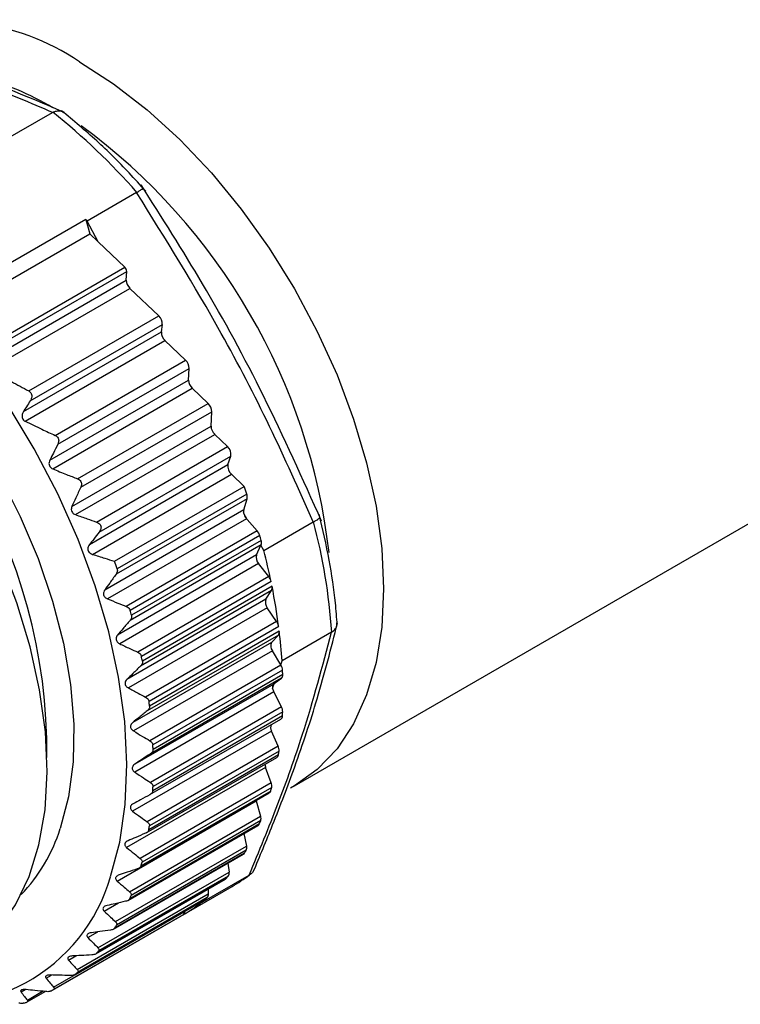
# Model space of a CAD drawing. Header units: millimetres. Extents: x 13 to 546, y 13 to 419.
# Tile 17 of 20: x 501 to 520, y 313 to 339. Entities that reach past the tile are written whole.
import ezdxf

# ---------------------------------------------------------------- set-up
doc = ezdxf.new("R2010")
doc.units = ezdxf.units.MM
doc.header["$LTSCALE"] = 2

msp = doc.modelspace()

# ---------------------------------------------------------------- linework, layer by layer
for p, q in [((500.066, 335.604), (501.388, 336.367)), ((503.633, 334.224), (502.311, 333.461)), ((502.272, 333.505), (498.807, 331.504)), ((502.272, 333.505), (502.383, 333.122)), ((502.608, 332.907), (502.311, 333.461)), ((498.718, 331.006), (502.383, 333.122)), ((502.383, 333.122), (502.608, 332.907)), ((503.319, 332.227), (502.608, 332.907)), ((499.852, 330.226), (503.319, 332.227)), ((499.868, 330.097), (503.368, 332.117)), ((503.357, 331.884), (503.368, 332.117)), ((499.677, 329.76), (503.357, 331.884)), ((499.712, 329.504), (503.454, 331.664)), ((504.224, 330.928), (503.454, 331.664)), ((500.749, 328.922), (504.224, 330.928)), ((500.79, 328.657), (504.32, 330.695)), ((504.294, 330.499), (504.32, 330.695)), ((500.61, 328.372), (504.294, 330.499)), ((500.655, 328.11), (504.391, 330.266)), ((504.939, 329.742), (504.391, 330.266)), ((501.457, 327.733), (504.939, 329.742)), ((501.527, 327.496), (505.036, 329.522)), ((505.021, 329.211), (505.036, 329.522)), ((501.314, 327.071), (505.021, 329.211)), ((501.391, 326.839), (505.118, 328.991)), ((505.543, 328.586), (505.118, 328.991)), ((502.054, 326.572), (505.543, 328.586)), ((502.141, 326.345), (505.64, 328.365)), ((505.621, 327.982), (505.64, 328.365)), ((507.852, 318.367), (524.747, 328.12)), ((501.904, 325.836), (505.621, 327.982)), ((502, 325.614), (505.719, 327.761)), ((506.059, 327.436), (505.719, 327.761)), ((502.562, 325.417), (506.059, 327.436)), ((502.373, 324.817), (506.074, 326.953)), ((502.635, 325.148), (506.15, 327.178)), ((506.074, 326.953), (506.15, 327.178)), ((502.454, 324.552), (506.164, 326.695)), ((506.504, 326.37), (506.164, 326.695)), ((503.039, 324.37), (506.504, 326.37)), ((506.576, 326.166), (503.111, 324.166)), ((506.585, 326.041), (503.082, 324.019)), ((506.495, 325.743), (506.585, 326.041)), ((506.495, 325.743), (502.781, 323.599)), ((506.588, 325.485), (506.492, 325.664)), ((506.569, 325.506), (502.856, 323.362)), ((506.588, 325.485), (506.569, 325.506)), ((506.854, 325.183), (506.588, 325.485)), ((507.032, 324.656), (508.354, 325.42)), ((506.854, 325.183), (503.352, 323.161)), ((506.925, 325.054), (503.46, 323.054)), ((506.961, 324.925), (503.496, 322.925)), ((506.959, 324.806), (503.456, 322.784)), ((506.837, 324.539), (506.956, 324.799)), ((506.956, 324.799), (506.959, 324.806)), ((507.032, 324.656), (506.956, 324.799)), ((506.837, 324.539), (503.124, 322.395)), ((506.894, 324.305), (503.18, 322.161)), ((507.163, 323.958), (506.894, 324.305)), ((507.163, 323.958), (503.661, 321.936)), ((507.225, 323.825), (503.76, 321.825)), ((507.238, 323.586), (503.736, 321.564)), ((507.251, 323.698), (503.786, 321.698)), ((507.087, 323.353), (507.238, 323.586)), ((507.087, 323.353), (503.374, 321.209)), ((507.125, 323.124), (503.412, 320.98)), ((507.375, 322.756), (507.125, 323.124)), ((507.375, 322.756), (503.873, 320.734)), ((507.429, 322.622), (503.964, 320.622)), ((507.444, 322.498), (503.979, 320.498)), ((508.841, 322.47), (507.518, 321.707)), ((507.241, 322.198), (503.528, 320.054)), ((507.421, 322.395), (503.918, 320.373)), ((507.241, 322.198), (507.421, 322.395)), ((507.26, 321.976), (503.547, 319.832)), ((507.483, 321.602), (507.26, 321.976)), ((507.483, 321.602), (507.518, 321.707)), ((507.489, 321.592), (503.986, 319.57)), ((507.533, 321.457), (504.068, 319.457)), ((507.489, 321.592), (507.483, 321.602)), ((507.504, 321.245), (504.001, 319.223)), ((507.538, 321.339), (504.073, 319.338)), ((507.312, 321.096), (507.504, 321.245)), ((507.298, 321.086), (503.585, 318.942)), ((507.267, 320.964), (507.312, 321.096)), ((507.298, 321.086), (507.312, 321.096)), ((507.298, 320.874), (503.584, 318.73)), ((507.503, 320.477), (507.298, 320.874)), ((507.503, 320.477), (504, 318.455)), ((503.989, 318.129), (507.489, 320.15)), ((507.531, 320.232), (504.066, 318.231)), ((507.536, 320.344), (504.071, 318.344)), ((507.237, 319.83), (503.524, 317.686)), ((507.416, 319.425), (507.237, 319.83)), ((507.416, 319.425), (503.913, 317.403)), ((503.892, 317.108), (507.383, 319.124)), ((507.423, 319.19), (503.958, 317.189)), ((507.439, 319.295), (503.974, 317.295)), ((507.08, 318.856), (503.366, 316.712)), ((507.23, 318.447), (507.08, 318.856)), ((507.23, 318.447), (503.727, 316.425)), ((507.242, 318.321), (503.777, 316.321)), ((507.852, 318.367), (507.743, 318.306)), ((503.696, 316.162), (507.179, 318.173)), ((507.216, 318.224), (503.751, 316.224)), ((503.113, 315.817), (506.826, 317.961)), ((506.824, 317.968), (506.826, 317.961)), ((506.826, 317.961), (506.946, 317.554)), ((503.444, 315.532), (506.946, 317.554)), ((503.403, 315.301), (506.88, 317.308)), ((506.912, 317.346), (503.447, 315.345)), ((506.948, 317.433), (503.483, 315.433)), ((506.496, 317.086), (506.569, 316.755)), ((503.067, 314.733), (506.569, 316.755)), ((503.016, 314.534), (506.488, 316.538)), ((506.514, 316.564), (503.049, 314.563)), ((506.56, 316.64), (503.095, 314.64)), ((506.067, 316.295), (506.102, 316.058)), ((506.027, 315.887), (502.562, 313.887)), ((502.599, 314.036), (506.102, 316.058)), ((506.081, 315.952), (502.617, 313.952)), ((505.32, 315.215), (506.642, 315.979)), ((501.389, 312.904), (506.184, 315.672)), ((502.54, 313.869), (506.009, 315.872)), ((502.047, 313.451), (505.549, 315.473)), ((505.519, 315.376), (502.054, 313.376)), ((505.541, 315.602), (505.549, 315.473)), ((501.979, 313.315), (505.446, 315.316)), ((505.455, 315.323), (501.99, 313.322)), ((502.767, 315.013), (503.148, 315.233)), ((505.32, 315.215), (505.332, 315.25)), ((504.877, 314.918), (501.413, 312.918)), ((501.416, 312.983), (504.918, 315.005)), ((504.918, 315.005), (504.919, 315.012)), ((502.332, 314.307), (502.599, 314.461)), ((501.812, 313.707), (502.009, 313.821)), ((501.214, 313.221), (501.362, 313.306)), ((500.544, 312.853), (500.655, 312.916)), ((500.709, 312.587), (501.191, 312.865)), ((500.713, 312.637), (501.12, 312.872))]:
    msp.add_line(p, q)
at = {"flags": 128}
for points in [[(502.102, 337.717), (503.013, 337.132), (503.912, 336.437), (504.788, 335.639), (505.63, 334.75), (506.429, 333.78), (507.172, 332.741), (507.852, 331.647), (508.46, 330.511), (508.988, 329.348), (509.429, 328.171), (509.778, 326.997), (510.03, 325.839), (510.183, 324.713), (510.234, 323.632), (510.183, 322.61), (510.03, 321.66), (509.778, 320.794), (509.429, 320.023), (508.988, 319.356), (508.46, 318.802), (507.852, 318.367), (507.852, 318.367)], [(490.002, 333.365), (490.328, 333.452), (491.081, 333.542), (491.882, 333.498), (492.721, 333.32), (493.585, 333.011), (494.463, 332.574), (495.341, 332.017), (496.209, 331.347), (497.052, 330.572), (497.861, 329.705), (498.623, 328.758), (499.327, 327.743), (499.964, 326.674), (500.525, 325.568), (501.002, 324.439), (501.389, 323.304), (501.679, 322.177), (501.868, 321.076), (501.955, 320.015), (501.938, 319.009), (501.816, 318.073), (501.593, 317.22)], [(498.946, 313.707), (499.402, 314.017), (499.945, 314.543), (500.4, 315.186), (500.761, 315.938), (501.024, 316.788), (501.185, 317.726), (501.242, 318.738), (501.194, 319.812), (501.041, 320.932), (500.787, 322.084), (500.433, 323.253), (499.986, 324.422), (499.45, 325.576), (498.833, 326.7), (498.144, 327.778), (497.391, 328.796), (496.585, 329.741), (495.736, 330.6)], [(502.937, 315.936), (503.185, 316.86), (503.331, 317.868), (503.375, 318.947), (503.314, 320.085), (503.151, 321.268), (502.887, 322.483), (502.525, 323.715), (502.069, 324.95), (501.525, 326.173), (500.899, 327.37), (500.198, 328.528)], [(505.455, 315.323), (505.446, 315.316), (505.446, 315.316)]]:
    msp.add_lwpolyline(points, dxfattribs=at)
for centre, radius, start, end in [((498.712, 332.82), 5.956, 55.3023, 113.125), ((497.413, 329.793), 7.793, 59.2722, 75.0829), ((490.122, 322.32), 18.016, 41.3783, 51.2594), ((492.365, 322.703), 16.519, 6.5924, 53.6654), ((487.332, 320.18), 20.019, 41.5605, 41.7284), ((486.413, 319.247), 14.825, 359.4994, 61.9011), ((503.214, 332.115), 0.154, 0.8406, 46.811), ((503.665, 331.889), 0.308, 180.8406, 226.811), ((504.021, 330.708), 0.299, 357.3905, 47.2903), ((504.594, 330.486), 0.299, 177.3905, 227.2903), ((504.728, 329.518), 0.308, 0.8406, 46.811), ((505.329, 329.216), 0.308, 180.8406, 226.811), ((505.332, 328.361), 0.308, 0.8406, 46.811), ((505.93, 327.986), 0.308, 180.8406, 226.811), ((505.875, 327.226), 0.279, 349.9775, 48.6339), ((506.349, 326.904), 0.279, 169.9775, 228.6339), ((487.285, 319.481), 20.416, 19.1127, 19.7216), ((506.381, 326.089), 0.209, 346.7547, 21.5565), ((506.665, 325.697), 0.176, 165.0467, 190.9831), ((506.814, 325.724), 0.328, 190.5624, 221.5674), ((492.789, 321.341), 16.099, 4.04, 14.6922), ((506.601, 324.961), 0.336, 16.0968, 41.3283), ((488.764, 319.945), 18.866, 15.3073, 15.7144), ((506.789, 324.868), 0.181, 339.9033, 18.3579), ((489.789, 320.208), 17.808, 11.7198, 14.4653), ((483.82, 317.481), 20.416, 19.1127, 19.7216), ((507.083, 324.474), 0.254, 165.1789, 221.8851), ((506.903, 323.754), 0.33, 12.4483, 38.0055), ((507.102, 323.658), 0.154, 332.0977, 14.9857), ((491.426, 320.535), 16.138, 7.4293, 11.3029), ((507.301, 323.27), 0.229, 158.8753, 219.8569), ((485.299, 317.945), 18.866, 15.3073, 15.7144), ((507.115, 322.575), 0.317, 8.5352, 34.8059), ((507.317, 322.473), 0.13, 323.2225, 11.317), ((493.156, 320.757), 14.393, 3.783, 6.9472), ((507.42, 322.101), 0.203, 151.6593, 218.0493), ((487.021, 318.357), 17.095, 11.2696, 11.7043), ((507.236, 321.435), 0.298, 4.2873, 31.69), ((494.353, 320.836), 13.194, 2.1816, 2.6982), ((507.428, 321.325), 0.11, 313.2367, 7.1593), ((507.388, 320.998), 0.125, 135.6528, 195.6581), ((507.569, 321.017), 0.307, 189.8281, 207.7122), ((488.922, 318.67), 15.168, 6.9236, 7.3943), ((507.262, 320.346), 0.274, 359.6206, 28.6212), ((507.435, 320.228), 0.0954, 304.5988, 2.0497), ((496.272, 320.833), 11.275, 356.9423, 357.5159), ((507.416, 319.927), 0.203, 159.6048, 208.3485), ((490.888, 318.836), 13.194, 2.1816, 2.6982), ((507.193, 319.319), 0.247, 354.4343, 25.5634), ((507.333, 319.198), 0.0898, 303.7132, 354.4054), ((498.039, 320.661), 9.499, 351.0915, 351.7346), ((507.32, 318.948), 0.258, 182.0583, 200.9622), ((492.807, 318.833), 11.275, 356.9423, 357.5159), ((499.569, 320.344), 7.935, 344.509, 345.2341), ((507.028, 318.364), 0.218, 348.6099, 22.4771), ((507.136, 318.242), 0.0816, 301.982, 347.1587), ((506.768, 317.491), 0.189, 342.0131, 19.3133), ((497.276, 318.587), 4.528, 316.2331, 342.4168), ((494.574, 318.66), 9.499, 351.0915, 351.7346), ((506.841, 317.373), 0.0756, 300.9204, 338.8239), ((500.802, 319.928), 6.633, 337.0852, 337.9023), ((506.414, 316.71), 0.162, 334.5022, 16.0025), ((506.452, 316.6), 0.0716, 300.3905, 329.5882), ((501.712, 319.477), 5.617, 328.753, 329.6658), ((496.104, 318.343), 7.935, 344.509, 345.2341), ((498.404, 317.241), 4.718, 253.2305, 343.94), ((505.974, 315.931), 0.0686, 300.0856, 319.8292), ((502.3, 319.065), 4.897, 319.5364, 320.5366), ((505.968, 316.029), 0.137, 325.9506, 12.4375), ((504.007, 319.441), 4.352, 300.0027, 307.383), ((497.338, 317.928), 6.633, 337.0852, 337.9023), ((502.605, 318.768), 4.472, 309.6006, 310.6634), ((505.435, 315.456), 0.116, 316.2889, 8.4488), ((502.675, 318.677), 4.357, 300.3616, 307.3816), ((504.82, 314.998), 0.0986, 305.5696, 3.782), ((498.247, 317.477), 5.617, 328.753, 329.6658), ((498.836, 317.065), 4.897, 319.5364, 320.5366), ((499.14, 316.768), 4.472, 309.6006, 310.6634), ((499.222, 316.658), 4.334, 299.2686, 300.3538), ((499.165, 316.794), 4.482, 288.9677, 290.0289)]:
    msp.add_arc(centre, radius, start, end)
for points, knots in [([(524.844, 328.19), (525.112, 328.366), (525.641, 328.712), (526.27, 329.372), (526.793, 330.09), (527.167, 330.795), (527.529, 331.731), (527.809, 332.97), (527.852, 334.595), (527.611, 336.205), (527.244, 337.484), (526.848, 338.515), (526.408, 339.475), (525.848, 340.499), (525.166, 341.561), (524.394, 342.604), (523.532, 343.62), (522.592, 344.599), (521.679, 345.437), (520.827, 346.127), (520.045, 346.694), (519.218, 347.225), (518.259, 347.745), (517.274, 348.16), (516.266, 348.442), (515.265, 348.562), (514.21, 348.484), (513.58, 348.188), (513.25, 348.033)], [0, 0, 0, 0, 0.037643, 0.074139, 0.10441, 0.138139, 0.162256, 0.214437, 0.272595, 0.325863, 0.369569, 0.394531, 0.424949, 0.462654, 0.495598, 0.532693, 0.572684, 0.608831, 0.649483, 0.681644, 0.708571, 0.740214, 0.777361, 0.820355, 0.857933, 0.90046, 0.947788, 1, 1, 1, 1]), ([(524.737, 328.137), (524.902, 328.231), (525.393, 328.511), (526.023, 329.129), (526.618, 329.948), (527.103, 330.939), (527.444, 332.161), (527.566, 333.602), (527.444, 335.125), (527.106, 336.601), (526.602, 338.034), (525.988, 339.379), (525.299, 340.584), (524.612, 341.619), (524.006, 342.436), (523.42, 343.142), (522.861, 343.766), (522.165, 344.494), (521.341, 345.263), (520.414, 346.018), (519.434, 346.734), (518.325, 347.419), (517.088, 348.007), (515.839, 348.396), (514.891, 348.476), (514.221, 348.399), (513.804, 348.292), (513.475, 348.177), (513.302, 348.059), (513.253, 348.025)], [0, 0, 0, 0, 0.024136, 0.071802, 0.109639, 0.147651, 0.201468, 0.250566, 0.298005, 0.351657, 0.390762, 0.432526, 0.478545, 0.507081, 0.535619, 0.562789, 0.58322, 0.605706, 0.647738, 0.680095, 0.712085, 0.760331, 0.80866, 0.860716, 0.920656, 0.942424, 0.965074, 0.990045, 1, 1, 1, 1]), ([(501.388, 336.367), (500.802, 336.617), (499.63, 337.115), (497.359, 337.912), (495.565, 338.389), (494.469, 338.68)], [0, 0, 0, 0, 0.280111, 0.560026, 1, 1, 1, 1]), ([(501.702, 336.366), (500.926, 336.695), (499.431, 337.33), (497.043, 338.112), (495.399, 338.534), (494.614, 338.735)], [0, 0, 0, 0, 0.360809, 0.694995, 1, 1, 1, 1]), ([(501.396, 336.372), (501.428, 336.385), (501.497, 336.413), (501.601, 336.416), (501.655, 336.381), (501.682, 336.364)], [0, 0, 0, 0, 0.289085, 0.636644, 1, 1, 1, 1]), ([(503.875, 334.265), (503.728, 334.428), (503.303, 334.898), (502.558, 335.637), (501.943, 336.149), (501.628, 336.411)], [0, 0, 0, 0, 0.2047, 0.59295, 1, 1, 1, 1]), ([(501.396, 336.372), (501.395, 336.371), (501.392, 336.37), (501.39, 336.368), (501.388, 336.367)], [0, 0, 0, 0, 0.56, 1, 1, 1, 1]), ([(503.64, 334.229), (503.668, 334.247), (503.728, 334.287), (503.797, 334.325), (503.813, 334.325), (503.821, 334.325)], [0, 0, 0, 0, 0.288141, 0.623485, 1, 1, 1, 1]), ([(508.574, 325.441), (508.072, 326.563), (507.105, 328.727), (505.475, 331.723), (504.311, 333.554), (503.755, 334.428)], [0, 0, 0, 0, 0.360657, 0.694925, 1, 1, 1, 1]), ([(503.633, 334.224), (503.634, 334.225), (503.637, 334.226), (503.639, 334.228), (503.64, 334.229)], [0, 0, 0, 0, 0.56, 1, 1, 1, 1]), ([(508.354, 325.42), (507.973, 326.274), (507.21, 327.981), (505.674, 330.949), (504.407, 332.981), (503.633, 334.224)], [0, 0, 0, 0, 0.280111, 0.560026, 1, 1, 1, 1]), ([(499.712, 329.504), (499.903, 329.392), (500.244, 329.192), (500.595, 329.005), (500.749, 328.922)], [0, 0, 0, 0, 0.560046, 1, 1, 1, 1]), ([(500.749, 328.922), (500.764, 328.913), (500.792, 328.895), (500.82, 328.852), (500.832, 328.803), (500.83, 328.742), (500.812, 328.693), (500.794, 328.663), (500.79, 328.657)], [0, 0, 0, 0, 0.1652, 0.330958, 0.488957, 0.658161, 0.922649, 1, 1, 1, 1]), ([(500.79, 328.657), (500.756, 328.603), (500.696, 328.509), (500.636, 328.414), (500.61, 328.372)], [0, 0, 0, 0, 0.56, 1, 1, 1, 1]), ([(500.61, 328.372), (500.596, 328.347), (500.573, 328.304), (500.567, 328.237), (500.579, 328.184), (500.607, 328.141), (500.636, 328.119), (500.653, 328.111), (500.655, 328.11)], [0, 0, 0, 0, 0.281584, 0.48062, 0.646969, 0.813858, 0.969824, 1, 1, 1, 1]), ([(500.655, 328.11), (500.804, 328.038), (501.07, 327.909), (501.339, 327.786), (501.457, 327.733)], [0, 0, 0, 0, 0.5600162, 1, 1, 1, 1]), ([(501.457, 327.733), (501.473, 327.724), (501.504, 327.707), (501.536, 327.664), (501.552, 327.616), (501.552, 327.557), (501.536, 327.519), (501.527, 327.496)], [0, 0, 0, 0, 0.18982, 0.380596, 0.556791, 0.734247, 1, 1, 1, 1]), ([(501.527, 327.496), (501.487, 327.417), (501.416, 327.275), (501.345, 327.134), (501.314, 327.071)], [0, 0, 0, 0, 0.5600001, 1, 1, 1, 1]), ([(501.314, 327.071), (501.306, 327.05), (501.29, 327.013), (501.29, 326.952), (501.31, 326.902), (501.345, 326.862), (501.375, 326.847), (501.391, 326.839)], [0, 0, 0, 0, 0.244776, 0.441329, 0.639042, 0.811672, 1, 1, 1, 1]), ([(501.391, 326.839), (501.514, 326.788), (501.734, 326.698), (501.956, 326.61), (502.054, 326.572)], [0, 0, 0, 0, 0.560006, 1, 1, 1, 1]), ([(502.054, 326.572), (502.071, 326.563), (502.106, 326.547), (502.143, 326.504), (502.16, 326.454), (502.161, 326.399), (502.148, 326.365), (502.141, 326.345)], [0, 0, 0, 0, 0.205465, 0.412271, 0.596207, 0.771409, 1, 1, 1, 1]), ([(502.141, 326.345), (502.096, 326.25), (502.017, 326.081), (501.939, 325.911), (501.904, 325.836)], [0, 0, 0, 0, 0.5600003, 1, 1, 1, 1]), ([(501.904, 325.836), (501.898, 325.817), (501.884, 325.779), (501.888, 325.721), (501.913, 325.672), (501.951, 325.636), (501.983, 325.622), (502, 325.614)], [0, 0, 0, 0, 0.219029, 0.439826, 0.628023, 0.799347, 1, 1, 1, 1]), ([(502, 325.614), (502.105, 325.577), (502.292, 325.51), (502.48, 325.446), (502.562, 325.417)], [0, 0, 0, 0, 0.560003, 1, 1, 1, 1]), ([(508.996, 322.662), (508.98, 322.858), (508.936, 323.427), (508.794, 324.412), (508.605, 325.214), (508.508, 325.624)], [0, 0, 0, 0, 0.205079, 0.593565, 1, 1, 1, 1]), ([(502.562, 325.417), (502.582, 325.409), (502.617, 325.394), (502.658, 325.353), (502.68, 325.306), (502.683, 325.256), (502.67, 325.201), (502.648, 325.168), (502.635, 325.148)], [0, 0, 0, 0, 0.183364, 0.339532, 0.496368, 0.638529, 0.78981, 1, 1, 1, 1]), ([(508.362, 325.424), (508.36, 325.423), (508.358, 325.422), (508.355, 325.42), (508.354, 325.42)], [0, 0, 0, 0, 0.56, 1, 1, 1, 1]), ([(508.362, 325.424), (508.39, 325.438), (508.452, 325.47), (508.518, 325.516), (508.523, 325.539), (508.526, 325.551)], [0, 0, 0, 0, 0.278081, 0.61241, 1, 1, 1, 1]), ([(502.635, 325.148), (502.586, 325.086), (502.499, 324.976), (502.412, 324.865), (502.373, 324.817)], [0, 0, 0, 0, 0.559999, 1, 1, 1, 1]), ([(502.373, 324.817), (502.36, 324.797), (502.337, 324.762), (502.325, 324.701), (502.335, 324.648), (502.363, 324.605), (502.403, 324.572), (502.436, 324.559), (502.454, 324.552)], [0, 0, 0, 0, 0.215079, 0.381013, 0.54807, 0.691208, 0.834369, 1, 1, 1, 1]), ([(502.454, 324.552), (502.563, 324.518), (502.758, 324.457), (502.953, 324.397), (503.039, 324.37)], [0, 0, 0, 0, 0.559872, 1, 1, 1, 1]), ([(503.111, 324.166), (503.115, 324.149), (503.122, 324.115), (503.11, 324.063), (503.092, 324.034), (503.082, 324.019)], [0, 0, 0, 0, 0.330956, 0.660405, 1, 1, 1, 1]), ([(503.082, 324.019), (503.026, 323.941), (502.925, 323.801), (502.825, 323.661), (502.781, 323.599)], [0, 0, 0, 0, 0.5600002, 1, 1, 1, 1]), ([(502.781, 323.599), (502.771, 323.582), (502.751, 323.55), (502.744, 323.495), (502.756, 323.447), (502.785, 323.406), (502.82, 323.379), (502.845, 323.367), (502.856, 323.362)], [0, 0, 0, 0, 0.209682, 0.385121, 0.561409, 0.719193, 0.886168, 1, 1, 1, 1]), ([(502.856, 323.362), (502.948, 323.325), (503.113, 323.257), (503.279, 323.191), (503.352, 323.161)], [0, 0, 0, 0, 0.56, 1, 1, 1, 1]), ([(503.352, 323.161), (503.371, 323.152), (503.407, 323.134), (503.444, 323.095), (503.455, 323.066), (503.46, 323.054)], [0, 0, 0, 0, 0.409495, 0.747008, 1, 1, 1, 1]), ([(503.456, 322.784), (503.394, 322.712), (503.283, 322.582), (503.173, 322.452), (503.124, 322.395)], [0, 0, 0, 0, 0.56, 1, 1, 1, 1]), ([(503.496, 322.925), (503.498, 322.908), (503.503, 322.875), (503.487, 322.826), (503.467, 322.798), (503.456, 322.784)], [0, 0, 0, 0, 0.330956, 0.6604047, 1, 1, 1, 1]), ([(508.848, 322.475), (508.876, 322.497), (508.938, 322.545), (508.99, 322.633), (508.987, 322.697), (508.986, 322.726)], [0, 0, 0, 0, 0.3185641, 0.6893168, 1, 1, 1, 1]), ([(506.642, 315.979), (506.906, 316.617), (507.432, 317.894), (508.209, 320.088), (508.601, 321.567), (508.841, 322.47)], [0, 0, 0, 0, 0.280111, 0.560026, 1, 1, 1, 1]), ([(506.748, 316.061), (506.925, 316.482), (507.324, 317.434), (507.912, 318.989), (508.515, 320.804), (508.83, 322.045), (509, 322.712)], [0, 0, 0, 0, 0.179748, 0.406984, 0.681554, 1, 1, 1, 1]), ([(508.841, 322.47), (508.842, 322.471), (508.845, 322.473), (508.847, 322.474), (508.848, 322.475)], [0, 0, 0, 0, 0.56, 1, 1, 1, 1]), ([(503.124, 322.395), (503.112, 322.379), (503.091, 322.349), (503.079, 322.297), (503.087, 322.249), (503.113, 322.208), (503.146, 322.179), (503.17, 322.166), (503.18, 322.161)], [0, 0, 0, 0, 0.209682, 0.385121, 0.561409, 0.719193, 0.886168, 1, 1, 1, 1]), ([(503.18, 322.161), (503.27, 322.119), (503.43, 322.043), (503.59, 321.968), (503.661, 321.936)], [0, 0, 0, 0, 0.56, 1, 1, 1, 1]), ([(503.661, 321.936), (503.68, 321.925), (503.714, 321.906), (503.748, 321.865), (503.757, 321.837), (503.76, 321.825)], [0, 0, 0, 0, 0.409495, 0.747008, 1, 1, 1, 1]), ([(503.786, 321.698), (503.787, 321.682), (503.79, 321.649), (503.77, 321.603), (503.747, 321.577), (503.736, 321.564)], [0, 0, 0, 0, 0.330956, 0.660405, 1, 1, 1, 1]), ([(503.736, 321.564), (503.668, 321.498), (503.547, 321.38), (503.427, 321.261), (503.374, 321.209)], [0, 0, 0, 0, 0.56, 1, 1, 1, 1]), ([(503.374, 321.209), (503.361, 321.194), (503.337, 321.167), (503.321, 321.117), (503.326, 321.07), (503.348, 321.029), (503.378, 321), (503.402, 320.986), (503.412, 320.98)], [0, 0, 0, 0, 0.209682, 0.385121, 0.561409, 0.719193, 0.886168, 1, 1, 1, 1]), ([(503.412, 320.98), (503.498, 320.934), (503.651, 320.851), (503.805, 320.77), (503.873, 320.734)], [0, 0, 0, 0, 0.56, 1, 1, 1, 1]), ([(503.873, 320.734), (503.891, 320.723), (503.924, 320.702), (503.955, 320.661), (503.961, 320.634), (503.964, 320.622)], [0, 0, 0, 0, 0.409495, 0.747008, 1, 1, 1, 1]), ([(503.918, 320.373), (503.845, 320.313), (503.715, 320.207), (503.585, 320.101), (503.528, 320.054)], [0, 0, 0, 0, 0.56, 1, 1, 1, 1]), ([(503.979, 320.498), (503.979, 320.482), (503.979, 320.451), (503.955, 320.407), (503.931, 320.385), (503.918, 320.373)], [0, 0, 0, 0, 0.330956, 0.660405, 1, 1, 1, 1]), ([(503.528, 320.054), (503.514, 320.04), (503.487, 320.015), (503.468, 319.969), (503.469, 319.924), (503.488, 319.883), (503.515, 319.853), (503.538, 319.838), (503.547, 319.832)], [0, 0, 0, 0, 0.2096816, 0.3851209, 0.5614089, 0.7191935, 0.8861677, 1, 1, 1, 1]), ([(503.547, 319.832), (503.629, 319.783), (503.775, 319.695), (503.922, 319.608), (503.986, 319.57)], [0, 0, 0, 0, 0.56, 1, 1, 1, 1]), ([(503.986, 319.57), (504.004, 319.558), (504.035, 319.536), (504.062, 319.495), (504.066, 319.469), (504.068, 319.457)], [0, 0, 0, 0, 0.409495, 0.747008, 1, 1, 1, 1]), ([(504.073, 319.338), (504.071, 319.323), (504.068, 319.294), (504.041, 319.253), (504.015, 319.233), (504.001, 319.223)], [0, 0, 0, 0, 0.330956, 0.660405, 1, 1, 1, 1]), ([(504.001, 319.223), (503.923, 319.17), (503.784, 319.077), (503.646, 318.983), (503.585, 318.942)], [0, 0, 0, 0, 0.56, 1, 1, 1, 1]), ([(503.585, 318.942), (503.569, 318.93), (503.541, 318.908), (503.518, 318.865), (503.514, 318.822), (503.53, 318.782), (503.555, 318.752), (503.576, 318.737), (503.584, 318.73)], [0, 0, 0, 0, 0.2096816, 0.3851209, 0.5614089, 0.7191935, 0.8861677, 1, 1, 1, 1]), ([(503.584, 318.73), (503.662, 318.679), (503.8, 318.586), (503.939, 318.495), (504, 318.455)], [0, 0, 0, 0, 0.56, 1, 1, 1, 1]), ([(504, 318.455), (504.016, 318.443), (504.045, 318.421), (504.069, 318.38), (504.07, 318.355), (504.071, 318.344)], [0, 0, 0, 0, 0.409495, 0.747008, 1, 1, 1, 1]), ([(503.984, 318.126), (503.902, 318.081), (503.755, 318.001), (503.608, 317.921), (503.543, 317.886)], [0, 0, 0, 0, 0.56, 1, 1, 1, 1]), ([(504.066, 318.231), (504.063, 318.217), (504.057, 318.189), (504.027, 318.153), (503.998, 318.135), (503.984, 318.126)], [0, 0, 0, 0, 0.330956, 0.6604047, 1, 1, 1, 1]), ([(503.543, 317.886), (503.527, 317.875), (503.497, 317.856), (503.47, 317.817), (503.462, 317.777), (503.474, 317.738), (503.496, 317.709), (503.516, 317.693), (503.524, 317.686)], [0, 0, 0, 0, 0.209682, 0.385121, 0.561409, 0.719193, 0.886168, 1, 1, 1, 1]), ([(503.524, 317.686), (503.596, 317.633), (503.726, 317.538), (503.856, 317.445), (503.913, 317.403)], [0, 0, 0, 0, 0.56, 1, 1, 1, 1]), ([(503.913, 317.403), (503.928, 317.391), (503.955, 317.368), (503.975, 317.329), (503.974, 317.305), (503.974, 317.295)], [0, 0, 0, 0, 0.409495, 0.747008, 1, 1, 1, 1]), ([(503.867, 317.096), (503.78, 317.058), (503.626, 316.992), (503.472, 316.926), (503.405, 316.897)], [0, 0, 0, 0, 0.56, 1, 1, 1, 1]), ([(503.958, 317.189), (503.954, 317.176), (503.946, 317.151), (503.912, 317.118), (503.882, 317.103), (503.867, 317.096)], [0, 0, 0, 0, 0.330956, 0.660405, 1, 1, 1, 1]), ([(503.405, 316.897), (503.387, 316.888), (503.355, 316.872), (503.324, 316.837), (503.313, 316.8), (503.321, 316.763), (503.341, 316.734), (503.359, 316.718), (503.366, 316.712)], [0, 0, 0, 0, 0.209682, 0.385121, 0.561409, 0.719193, 0.886168, 1, 1, 1, 1]), ([(503.366, 316.712), (503.433, 316.658), (503.553, 316.562), (503.674, 316.467), (503.727, 316.425)], [0, 0, 0, 0, 0.56, 1, 1, 1, 1]), ([(503.727, 316.425), (503.741, 316.413), (503.766, 316.39), (503.781, 316.353), (503.778, 316.33), (503.777, 316.321)], [0, 0, 0, 0, 0.4094945, 0.7470077, 1, 1, 1, 1]), ([(503.651, 316.142), (503.561, 316.113), (503.4, 316.061), (503.24, 316.009), (503.17, 315.986)], [0, 0, 0, 0, 0.56, 1, 1, 1, 1]), ([(503.751, 316.224), (503.746, 316.212), (503.735, 316.188), (503.698, 316.161), (503.667, 316.148), (503.651, 316.142)], [0, 0, 0, 0, 0.330956, 0.660405, 1, 1, 1, 1]), ([(503.17, 315.986), (503.152, 315.979), (503.118, 315.966), (503.084, 315.935), (503.069, 315.902), (503.073, 315.868), (503.09, 315.839), (503.106, 315.824), (503.113, 315.817)], [0, 0, 0, 0, 0.209682, 0.385121, 0.561409, 0.719193, 0.886168, 1, 1, 1, 1]), ([(506.65, 315.983), (506.648, 315.982), (506.646, 315.981), (506.643, 315.979), (506.642, 315.979)], [0, 0, 0, 0, 0.56, 1, 1, 1, 1]), ([(506.769, 316.122), (506.757, 316.095), (506.732, 316.038), (506.678, 316.002), (506.65, 315.983)], [0, 0, 0, 0, 0.461862, 1, 1, 1, 1]), ([(503.113, 315.817), (503.174, 315.764), (503.284, 315.668), (503.395, 315.573), (503.444, 315.532)], [0, 0, 0, 0, 0.56, 1, 1, 1, 1]), ([(503.444, 315.532), (503.456, 315.52), (503.479, 315.497), (503.491, 315.462), (503.485, 315.441), (503.483, 315.433)], [0, 0, 0, 0, 0.409495, 0.747008, 1, 1, 1, 1]), ([(502.842, 315.163), (502.823, 315.158), (502.788, 315.148), (502.75, 315.122), (502.732, 315.092), (502.733, 315.061), (502.746, 315.034), (502.761, 315.019), (502.767, 315.013)], [0, 0, 0, 0, 0.209682, 0.385121, 0.561409, 0.719193, 0.886168, 1, 1, 1, 1]), ([(503.338, 315.277), (503.245, 315.255), (503.08, 315.217), (502.914, 315.18), (502.842, 315.163)], [0, 0, 0, 0, 0.56, 1, 1, 1, 1]), ([(503.447, 315.345), (503.44, 315.335), (503.427, 315.314), (503.387, 315.29), (503.355, 315.281), (503.338, 315.277)], [0, 0, 0, 0, 0.330956, 0.660405, 1, 1, 1, 1]), ([(502.767, 315.013), (502.822, 314.96), (502.922, 314.866), (503.022, 314.773), (503.067, 314.733)], [0, 0, 0, 0, 0.56, 1, 1, 1, 1]), ([(503.049, 314.563), (503.041, 314.554), (503.026, 314.536), (502.983, 314.517), (502.95, 314.511), (502.933, 314.508)], [0, 0, 0, 0, 0.330956, 0.660405, 1, 1, 1, 1]), ([(503.067, 314.733), (503.078, 314.721), (503.098, 314.699), (503.106, 314.666), (503.098, 314.648), (503.095, 314.64)], [0, 0, 0, 0, 0.409495, 0.747008, 1, 1, 1, 1]), ([(502.424, 314.437), (502.404, 314.433), (502.368, 314.427), (502.328, 314.406), (502.306, 314.381), (502.303, 314.352), (502.313, 314.327), (502.326, 314.313), (502.332, 314.307)], [0, 0, 0, 0, 0.209682, 0.385121, 0.561409, 0.719193, 0.886168, 1, 1, 1, 1]), ([(502.332, 314.307), (502.381, 314.256), (502.47, 314.165), (502.56, 314.076), (502.599, 314.036)], [0, 0, 0, 0, 0.56, 1, 1, 1, 1]), ([(502.933, 314.508), (502.838, 314.495), (502.668, 314.471), (502.498, 314.447), (502.424, 314.437)], [0, 0, 0, 0, 0.56, 1, 1, 1, 1]), ([(502.599, 314.036), (502.609, 314.025), (502.626, 314.004), (502.63, 313.974), (502.621, 313.959), (502.617, 313.952)], [0, 0, 0, 0, 0.409495, 0.747008, 1, 1, 1, 1]), ([(501.92, 313.816), (501.9, 313.814), (501.863, 313.811), (501.82, 313.795), (501.796, 313.774), (501.789, 313.749), (501.796, 313.727), (501.808, 313.713), (501.812, 313.707)], [0, 0, 0, 0, 0.209682, 0.385121, 0.561409, 0.719193, 0.886168, 1, 1, 1, 1]), ([(502.439, 313.845), (502.342, 313.839), (502.169, 313.829), (501.996, 313.82), (501.92, 313.816)], [0, 0, 0, 0, 0.56, 1, 1, 1, 1]), ([(502.562, 313.887), (502.553, 313.879), (502.535, 313.864), (502.49, 313.85), (502.456, 313.847), (502.439, 313.845)], [0, 0, 0, 0, 0.330956, 0.660405, 1, 1, 1, 1]), ([(501.812, 313.707), (501.856, 313.659), (501.933, 313.573), (502.012, 313.488), (502.047, 313.451)], [0, 0, 0, 0, 0.56, 1, 1, 1, 1]), ([(501.337, 313.307), (501.317, 313.307), (501.279, 313.307), (501.234, 313.296), (501.206, 313.28), (501.197, 313.259), (501.201, 313.239), (501.21, 313.226), (501.214, 313.221)], [0, 0, 0, 0, 0.2096816, 0.3851209, 0.5614089, 0.7191935, 0.8861677, 1, 1, 1, 1]), ([(501.862, 313.295), (501.764, 313.297), (501.589, 313.3), (501.414, 313.305), (501.337, 313.307)], [0, 0, 0, 0, 0.56, 1, 1, 1, 1]), ([(501.99, 313.322), (501.981, 313.316), (501.961, 313.304), (501.914, 313.296), (501.879, 313.295), (501.862, 313.295)], [0, 0, 0, 0, 0.330956, 0.660405, 1, 1, 1, 1]), ([(502.047, 313.451), (502.055, 313.44), (502.07, 313.421), (502.07, 313.394), (502.059, 313.381), (502.054, 313.376)], [0, 0, 0, 0, 0.409495, 0.747008, 1, 1, 1, 1]), ([(501.214, 313.221), (501.251, 313.176), (501.318, 313.096), (501.386, 313.017), (501.416, 312.983)], [0, 0, 0, 0, 0.56, 1, 1, 1, 1]), ([(501.416, 312.983), (501.423, 312.973), (501.435, 312.955), (501.432, 312.932), (501.418, 312.922), (501.413, 312.918)], [0, 0, 0, 0, 0.409495, 0.747008, 1, 1, 1, 1]), ([(500.681, 312.915), (500.66, 312.917), (500.622, 312.919), (500.575, 312.914), (500.545, 312.903), (500.532, 312.886), (500.533, 312.869), (500.541, 312.857), (500.544, 312.853)], [0, 0, 0, 0, 0.209682, 0.385121, 0.561409, 0.719193, 0.886168, 1, 1, 1, 1]), ([(500.544, 312.853), (500.575, 312.812), (500.631, 312.739), (500.688, 312.668), (500.713, 312.637)], [0, 0, 0, 0, 0.56, 1, 1, 1, 1]), ([(501.208, 312.863), (501.109, 312.873), (500.933, 312.89), (500.758, 312.907), (500.681, 312.915)], [0, 0, 0, 0, 0.56, 1, 1, 1, 1]), ([(501.341, 312.877), (501.331, 312.873), (501.309, 312.864), (501.261, 312.86), (501.226, 312.862), (501.208, 312.863)], [0, 0, 0, 0, 0.330956, 0.660405, 1, 1, 1, 1]), ([(500.621, 312.555), (500.61, 312.552), (500.587, 312.547), (500.537, 312.548), (500.502, 312.553), (500.484, 312.556)], [0, 0, 0, 0, 0.330956, 0.660405, 1, 1, 1, 1]), ([(500.713, 312.637), (500.718, 312.628), (500.728, 312.612), (500.721, 312.593), (500.706, 312.586), (500.7, 312.583)], [0, 0, 0, 0, 0.409495, 0.747008, 1, 1, 1, 1])]:
    msp.add_open_spline(points, degree=3, knots=knots)

doc.saveas('drawing.dxf')
